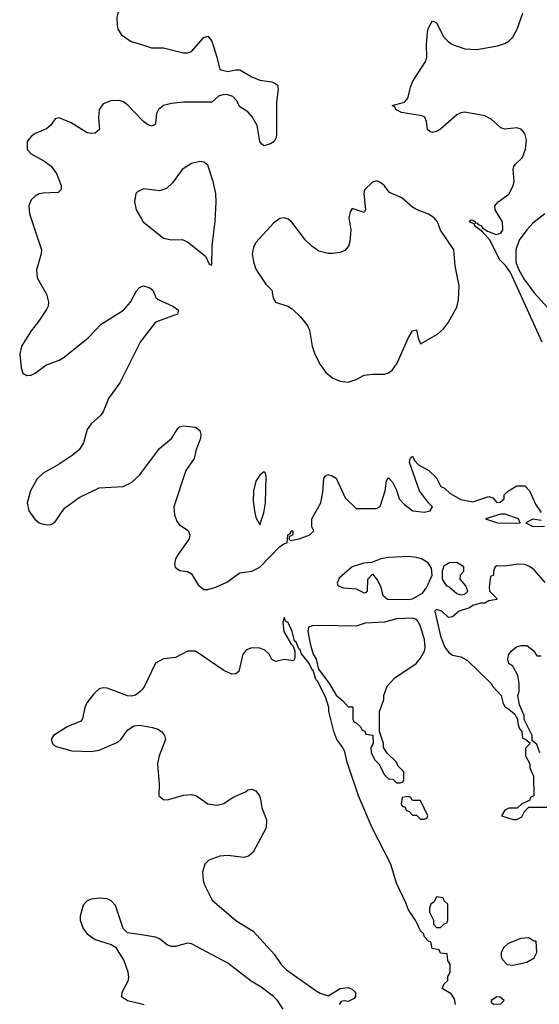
# Model space of a CAD drawing. Header units: inches. Extents: x 2001573 to 2220545, y 644482 to 846830.
# Tile 23 of 256: x 2009394 to 2011981, y 684011 to 688917. Entities that reach past the tile are written whole.
import ezdxf

# ---------------------------------------------------------------- set-up
doc = ezdxf.new("R2010")
doc.units = ezdxf.units.IN
doc.header["$MEASUREMENT"] = 0
doc.layers.add('C0608', color=7, linetype='Continuous')
doc.layers.add('C0618', color=7, linetype='Continuous')

msp = doc.modelspace()

# ---------------------------------------------------------------- linework, layer by layer
at = {"layer": 'C0608', "color": 5}
for points, elevation in [([(2010000, 689248.7), (2009991.3, 689230), (2009987.7, 689170), (2009960.7, 689110), (2009947.6, 689050), (2009935.3, 689024.7), (2009892.8, 688970), (2009882.4, 688950), (2009878, 688930), (2009878.3, 688890), (2009883.1, 688870), (2009900.8, 688840.8), (2009948.7, 688808.7), (2010000, 688792.8)], 260), ([(2010000, 688419.6), (2009934.4, 688490), (2009910, 688507.3), (2009890, 688514.4), (2009846.9, 688513.1), (2009810, 688497.2), (2009790.2, 688470), (2009786, 688430), (2009791.3, 688370), (2009770, 688351), (2009750, 688349), (2009730, 688353.3), (2009650, 688402.8), (2009590, 688427.8), (2009570, 688422), (2009546.7, 688390), (2009527.2, 688372.8), (2009470.6, 688350), (2009450, 688335.4), (2009430.3, 688310), (2009430.4, 688270), (2009450, 688248.7), (2009513.5, 688213.5), (2009550, 688186.3), (2009577.6, 688150), (2009600.2, 688090), (2009599.5, 688070), (2009584.8, 688055.2), (2009510, 688052.7), (2009490, 688048.4), (2009470, 688037.4), (2009450, 688019.5), (2009438.9, 687990), (2009442, 687950), (2009502, 687770), (2009501.3, 687750), (2009478, 687670), (2009480.7, 687630), (2009527.5, 687550), (2009537.6, 687510), (2009535.8, 687490), (2009527.7, 687472.3), (2009487.4, 687412.6), (2009450, 687367.3), (2009402.3, 687290), (2009393.7, 687250), (2009401.7, 687181.7), (2009410, 687156), (2009430, 687144), (2009450, 687146), (2009470, 687154.9), (2009524.5, 687195.5), (2009590, 687220.3), (2009610, 687232.8), (2009732.6, 687330), (2009800, 687400), (2009910, 687470.3), (2009944.8, 687510), (2009974.9, 687565.1), (2009990, 687583.1), (2010000, 687586.7)], 260), ([(2010000, 688068.5), (2009980.7, 688059.3), (2009971.3, 688050), (2009966, 688010), (2009974, 687970), (2010000, 687924.1)], 280), ([(2010000, 687318.6), (2009994, 687310), (2009892.9, 687107.1), (2009835.2, 687030), (2009810, 686962.4), (2009795.9, 686944.1), (2009750, 686904), (2009730, 686875.1), (2009710.8, 686809.2), (2009690, 686774.3), (2009655, 686745), (2009590, 686701.7), (2009510, 686658), (2009481.3, 686630), (2009447, 686570), (2009430.4, 686510), (2009439.3, 686470), (2009468.6, 686428.6), (2009490, 686410.5), (2009505.1, 686405.1), (2009530, 686399.5), (2009550, 686402), (2009570, 686414.9), (2009616.9, 686483.1), (2009690, 686536), (2009790, 686583.6), (2009908.5, 686591.5), (2009950, 686610.3), (2009991.8, 686650), (2010000, 686660.8)], 260), ([(2010000, 685576.2), (2009992.6, 685567.4), (2009970, 685551.1), (2009950, 685546), (2009930, 685547.4), (2009830, 685585.8), (2009810, 685588.7), (2009790, 685582.2), (2009762.2, 685557.8), (2009727.3, 685512.7), (2009717.5, 685490), (2009706, 685434), (2009697.5, 685422.5), (2009630, 685393.6), (2009562.6, 685350), (2009550.4, 685330), (2009557.1, 685310), (2009570, 685297.1), (2009653.9, 685273.9), (2009750, 685270.3), (2009790, 685277.4), (2009882.6, 685317.4), (2009897.4, 685330), (2009930, 685377.3), (2009961.3, 685398.7), (2009990, 685402.4), (2010000, 685400.5)], 260), ([(2010000, 684357), (2009930, 684367.3), (2009909.8, 684389.8), (2009870, 684502.9), (2009850, 684526.3), (2009830, 684536.9), (2009790, 684540.5), (2009750, 684535.8), (2009730, 684527.6), (2009710, 684506), (2009694, 684450), (2009694, 684430), (2009709, 684389), (2009730, 684363), (2009770, 684334.4), (2009848.9, 684308.9), (2009870, 684295.5), (2009912.9, 684230), (2009932.8, 684172.8), (2009935.2, 684144.8), (2009932.7, 684127.3), (2009902, 684070), (2009900.9, 684050), (2009930, 684030.2), (2010000, 684013.3)], 260)]:
    msp.add_lwpolyline(points, dxfattribs=dict(at, elevation=elevation))
at = {"layer": 'C0618', "color": 5}
for points, elevation in [([(2011996.2, 687310), (2011837.6, 687657.6), (2011812.9, 687692.9), (2011782.6, 687722.6), (2011737, 687817), (2011699.3, 687859.3), (2011658, 687890), (2011658, 687898), (2011634, 687910), (2011640.9, 687919.1), (2011650, 687918), (2011662.8, 687910), (2011662.8, 687902.8), (2011670, 687904), (2011676.5, 687896.5), (2011690, 687891.7), (2011699.3, 687879.3), (2011723.4, 687863.4), (2011766.3, 687846.3), (2011790, 687852.4), (2011799.3, 687870), (2011798.4, 687910), (2011762, 687970), (2011760.5, 687990), (2011776.2, 688010), (2011830, 688047), (2011850, 688084.9), (2011855.8, 688110), (2011851.6, 688170), (2011855.3, 688184.7), (2011862.6, 688197.4), (2011897.2, 688230), (2011912.2, 688272.2), (2011917, 688317), (2011909.7, 688349.7), (2011890.9, 688370.9), (2011870, 688378.3), (2011810, 688371.6), (2011790, 688378.2), (2011741.5, 688421.5), (2011710, 688438.2), (2011610, 688456.4), (2011590, 688453.1), (2011570, 688442.2), (2011490, 688371.1), (2011470, 688359.7), (2011450, 688355.1), (2011437.6, 688357.6), (2011424.7, 688370), (2011419.7, 688410), (2011410.8, 688430.8), (2011397, 688437), (2011294.9, 688454.9), (2011267.3, 688470), (2011262, 688482), (2011249.5, 688490), (2011310, 688506), (2011321.5, 688518.5), (2011329.1, 688530.9), (2011339.9, 688580.1), (2011351.6, 688610), (2011415.6, 688710), (2011421.4, 688730), (2011419.1, 688790), (2011425.5, 688854.5), (2011430, 688876.3), (2011450, 688910.6), (2011470, 688901.6), (2011506.2, 688830), (2011527.6, 688807.6), (2011550, 688793.8), (2011610, 688771.5), (2011670, 688767.4), (2011772.9, 688787.1), (2011810, 688798.9), (2011829.8, 688810.2), (2011850, 688830.4), (2011872, 688870), (2011900.3, 688950)], 260), ([(2010000, 688792.8), (2010050, 688777.2), (2010110, 688776.9), (2010210, 688751.3), (2010230, 688751.4), (2010250, 688757.8), (2010310, 688827.4), (2010330, 688834.6), (2010350.1, 688810.1), (2010376.3, 688730), (2010390, 688669.1), (2010430, 688658.4), (2010470, 688667.2), (2010490, 688667.1), (2010550, 688632.3), (2010590, 688615.5), (2010650, 688606.3), (2010670, 688597.6), (2010678.4, 688590), (2010681.3, 688570), (2010673.4, 688506.6), (2010672.8, 688347.2), (2010670.3, 688329.7), (2010660.5, 688310), (2010642.3, 688297.7), (2010610, 688288.2), (2010597.4, 688297.4), (2010589.8, 688309.8), (2010575.9, 688390), (2010551.9, 688431.9), (2010530, 688457.1), (2010490, 688483.1), (2010474.1, 688514.1), (2010454.6, 688534.6), (2010430, 688542.8), (2010410, 688543.5), (2010384.2, 688535.8), (2010350, 688506.3), (2010210, 688505.6), (2010150, 688499.8), (2010110, 688488.9), (2010084.2, 688470), (2010075.6, 688450), (2010070, 688401.2), (2010066.3, 688393.7), (2010050, 688386), (2010030, 688393.8), (2010010, 688408.9), (2010000, 688419.6)], 260), ([(2010000, 687924.1), (2010008, 687910), (2010110, 687828.4), (2010150, 687820.4), (2010202, 687822), (2010230, 687810.6), (2010318.8, 687738.8), (2010338, 687698), (2010350, 687694), (2010352.6, 687790), (2010367.7, 687912.3), (2010372.4, 688010), (2010369.8, 688050), (2010357.6, 688110), (2010330, 688192), (2010310, 688207), (2010290, 688209.5), (2010250, 688200.7), (2010202.4, 688170), (2010155.3, 688104.7), (2010124.9, 688075), (2010090, 688064.2), (2010010, 688073.2), (2010000, 688068.5)], 280), ([(2012009, 687950), (2011950, 687902.4), (2011919.2, 687870), (2011881.1, 687818.9), (2011864, 687770), (2011864.6, 687710), (2011876.4, 687676.4), (2011905.1, 687625.1), (2011955.4, 687555.4), (2012022.3, 687482.3)], 260), ([(2010000, 687586.7), (2010010, 687590.3), (2010041.1, 687581.1), (2010056.4, 687570), (2010072.4, 687532.4), (2010082.8, 687522.8), (2010157.1, 687490), (2010184.9, 687470), (2010178.8, 687450), (2010070, 687409.7), (2010008, 687330), (2010000, 687318.6)], 260), ([(2010000, 686660.8), (2010090, 686779.6), (2010149.1, 686830.9), (2010180.7, 686879.3), (2010190, 686888.5), (2010210, 686893.4), (2010270, 686886.4), (2010290, 686870.8), (2010296, 686850), (2010294, 686830), (2010270.2, 686770), (2010263.1, 686730), (2010220.7, 686670), (2010160.7, 686490), (2010164.4, 686450), (2010176.9, 686416.9), (2010190, 686400.4), (2010232.1, 686372.1), (2010240.2, 686350), (2010237.6, 686330), (2010181.3, 686250), (2010170.4, 686230), (2010164.4, 686204.4), (2010168.7, 686188.7), (2010190, 686173), (2010230, 686167.2), (2010250, 686156.5), (2010281.8, 686101.8), (2010310, 686077.6), (2010330, 686077.1), (2010370.3, 686089.7), (2010424.9, 686115.1), (2010490, 686160.2), (2010550, 686169.5), (2010590.3, 686189.7), (2010690, 686292), (2010712.9, 686307.1), (2010726, 686310), (2010728.7, 686350), (2010742, 686358), (2010746, 686370), (2010754, 686370), (2010754, 686350), (2010738, 686342), (2010734, 686330), (2010742, 686322), (2010786, 686330), (2010838, 686350), (2010858, 686370), (2010848, 686390), (2010848, 686430), (2010893.2, 686510), (2010903.1, 686563.1), (2010908.9, 686631.1), (2010916.4, 686643.6), (2010928.9, 686651.1), (2010950, 686644.7), (2010970, 686632), (2011014.8, 686534.8), (2011070, 686482), (2011170, 686482), (2011188.4, 686491.6), (2011214, 686570), (2011220.4, 686619.6), (2011230, 686634), (2011250, 686612), (2011270, 686572), (2011282.8, 686530), (2011310, 686501), (2011352, 686470), (2011410, 686463.8), (2011438, 686470), (2011449, 686490), (2011429, 686510), (2011385.2, 686570), (2011335.3, 686710), (2011338, 686730), (2011350, 686742), (2011360.7, 686720.7), (2011379.8, 686699.8), (2011430.9, 686670.9), (2011470, 686634), (2011491.6, 686591.6), (2011510, 686582), (2011536.9, 686556.9), (2011590, 686526.8), (2011650, 686514.8), (2011730, 686542), (2011750, 686534), (2011770, 686512), (2011787.3, 686512.7), (2011806, 686530), (2011806, 686550), (2011828, 686570), (2011870, 686594), (2011910, 686594.9), (2011933.4, 686570), (2011962.6, 686502.6), (2011990, 686461)], 260), ([(2011990, 686422), (2011950, 686428), (2011914, 686410), (2011950, 686392), (2012007.3, 686392.7)], 260), ([(2012010, 686113.2), (2011956.3, 686176.3), (2011933.1, 686193.1), (2011910, 686202), (2011875.9, 686204.1), (2011810, 686194), (2011770, 686195.3), (2011762, 686190), (2011754, 686170), (2011754, 686150), (2011738, 686142), (2011732, 686090), (2011734, 686070), (2011770.9, 686030.9), (2011770, 686028), (2011730, 686022), (2011710, 686009.2), (2011690, 686009), (2011650, 685998), (2011633.7, 685986.3), (2011582, 685970), (2011550, 685942), (2011530, 685938), (2011495.3, 685970), (2011470, 685978), (2011460.7, 685970), (2011490, 685844.7), (2011510.8, 685790), (2011530, 685764.9), (2011550, 685750.8), (2011590, 685742.8), (2011624, 685724), (2011742, 685610), (2011750, 685594), (2011792, 685550), (2011802, 685510), (2011811.6, 685491.6), (2011830, 685482), (2011858, 685458), (2011872.7, 685432.7), (2011874, 685410), (2011883.6, 685383.6), (2011894, 685370), (2011898, 685338), (2011912.7, 685332.7), (2011934, 685314), (2011932.7, 685307.3), (2011912.7, 685287.3), (2011912, 685250), (2011934, 685210), (2011934, 685190), (2011952.7, 685147.3), (2011954, 685050), (2011938, 685042), (2011932.7, 685027.3), (2011894, 685010), (2011871.6, 684988.4), (2011830, 684988), (2011810, 684978), (2011794, 684950), (2011851.6, 684931.6), (2011870, 684931.3), (2011894.6, 684945.4), (2011908, 684972), (2011930, 684994), (2012050, 684994)], 260), ([(2011563.6, 684010), (2011558.4, 684038.4), (2011542.7, 684062.7), (2011498, 684090), (2011507.3, 684112.7), (2011526, 684130), (2011526, 684150), (2011538, 684170), (2011538, 684210), (2011526, 684230), (2011522, 684262), (2011490, 684266), (2011482, 684282), (2011448, 684290), (2011442, 684322), (2011430, 684326), (2011410, 684348), (2011404, 684364), (2011390, 684378), (2011366.6, 684426.6), (2011330, 684482), (2011317.6, 684517.6), (2011270, 684615.3), (2011242.7, 684710), (2011149.5, 684890), (2011081.6, 685050), (2011022.5, 685222.5), (2011012.3, 685270), (2010998, 685298), (2010973.2, 685330), (2010959, 685370), (2010934, 685470), (2010934, 685490), (2010918, 685538), (2010879.3, 685619.3), (2010869, 685630), (2010855.3, 685675.3), (2010850, 685678), (2010833.2, 685713.2), (2010797.2, 685757.2), (2010790, 685778), (2010783.1, 685783.1), (2010770, 685815.3), (2010762.7, 685822.7), (2010750, 685868.7), (2010730, 685913.2), (2010719, 685919), (2010710, 685938), (2010704.5, 685915.5), (2010709, 685869), (2010745.2, 685805.2), (2010756, 685796), (2010764.7, 685770), (2010763.6, 685736.4), (2010756.9, 685723.1), (2010710, 685729.6), (2010670, 685719.7), (2010650, 685729.7), (2010635.4, 685755.4), (2010615.3, 685775.3), (2010590, 685786.2), (2010550, 685788), (2010523.4, 685776.6), (2010504.8, 685755.2), (2010485.5, 685670), (2010470, 685657.6), (2010450, 685656.4), (2010410, 685674.2), (2010270, 685770.9), (2010230, 685770.7), (2010170, 685738.7), (2010110, 685733.1), (2010070, 685711.2), (2010011.6, 685590), (2010000, 685576.2)], 260), ([(2011984, 685264), (2011970, 685306), (2011946, 685326), (2011946, 685350), (2011906, 685430), (2011906, 685450), (2011883.1, 685503.1), (2011875.3, 685550), (2011882, 685570), (2011882, 685610), (2011874, 685650), (2011850, 685695.3), (2011829, 685709), (2011824, 685730), (2011828.7, 685750), (2011841.2, 685770), (2011868, 685792), (2011890, 685799.5), (2011918.6, 685798.6), (2011956, 685770), (2011970, 685747.7), (2011990, 685747.3)], 260), ([(2010000, 685400.5), (2010054.8, 685390), (2010081.4, 685381.4), (2010099.5, 685370), (2010114.9, 685350), (2010119, 685330), (2010088.2, 685250), (2010079.3, 685210), (2010088.5, 685110), (2010087.4, 685050), (2010110, 685032), (2010130, 685029.2), (2010210, 685053.2), (2010250, 685056.1), (2010273.4, 685050), (2010330.2, 685010.2), (2010377, 685003), (2010410, 685011.5), (2010456.9, 685043.1), (2010518, 685070), (2010530, 685079.3), (2010550, 685083.8), (2010570, 685074.9), (2010588.7, 685050), (2010593.6, 685033.6), (2010599.6, 684990), (2010622.6, 684930), (2010622, 684890), (2010556, 684770), (2010532.7, 684750), (2010510, 684743.5), (2010430, 684752.7), (2010390, 684749.8), (2010334.9, 684730), (2010316.5, 684710), (2010304.4, 684670), (2010307.1, 684630), (2010312.6, 684610), (2010351.5, 684530), (2010470, 684429.4), (2010555.9, 684375.9), (2010660.7, 684260.7), (2010696.6, 684210), (2010722.9, 684182.9), (2010870, 684078.9), (2010890, 684066.9), (2010930, 684053.4), (2010990, 684090.7), (2011030, 684094.8), (2011050, 684086), (2011066, 684070), (2011066.8, 684050), (2011059.3, 684040.7), (2011030, 684025.2), (2011010, 684029), (2010995.3, 684024.7), (2010984, 684010)], 260), ([(2010706.5, 683986.5), (2010678.3, 684030), (2010658.3, 684050), (2010596.8, 684096.8), (2010546.9, 684126.9), (2010430, 684217), (2010250, 684312.4), (2010230, 684316.4), (2010170, 684299.7), (2010150, 684298.7), (2010130, 684306.3), (2010090, 684337.4), (2010070, 684346.6), (2010000, 684357)], 260), ([(2010000, 684013.3), (2010013.4, 684010)], 260)]:
    msp.add_lwpolyline(points, dxfattribs=dict(at, elevation=elevation))
for points, elevation in [([(2011170, 688113.2), (2011150, 688108), (2011110.8, 688069.2), (2011107.3, 688050), (2011115.5, 687970), (2011110, 687955.3), (2011050, 687975.3), (2011039.8, 687960.2), (2011032.7, 687930), (2011042.4, 687870), (2011038.7, 687810), (2011031.8, 687788.2), (2011013.5, 687766.5), (2010990, 687756.9), (2010950, 687751.3), (2010930, 687751.5), (2010883.5, 687763.5), (2010848.1, 687788.1), (2010817.7, 687817.7), (2010748.4, 687908.4), (2010730, 687922.9), (2010710, 687929.6), (2010690, 687925.6), (2010657.1, 687902.9), (2010570, 687807), (2010557.6, 687782.4), (2010551.3, 687750), (2010557.8, 687710), (2010570, 687673), (2010619.1, 687599.1), (2010649.3, 687569.3), (2010655.3, 687530), (2010668, 687510), (2010728.8, 687490), (2010750, 687476.1), (2010794.4, 687434.4), (2010829.4, 687390), (2010837.6, 687370), (2010850.1, 687290.1), (2010863.8, 687250), (2010890, 687198.7), (2010919, 687159), (2010952.4, 687130), (2010990, 687115.5), (2011030, 687111.6), (2011070, 687123.7), (2011110, 687144.9), (2011150, 687150.5), (2011210, 687150.4), (2011230, 687157.6), (2011250, 687172.2), (2011273.7, 687206.3), (2011330, 687332.7), (2011350, 687366.8), (2011370, 687371), (2011378, 687330), (2011390, 687301), (2011474, 687350), (2011503.9, 687376.1), (2011529.4, 687410), (2011570, 687484), (2011578.7, 687521.3), (2011582, 687590), (2011562.4, 687690), (2011555.8, 687770), (2011490, 687867.6), (2011474.3, 687910), (2011458.7, 687930), (2011430, 687947.2), (2011370, 687970.8), (2011350, 687983.1), (2011296.3, 688030), (2011235.2, 688055.2), (2011209, 688090), (2011190, 688105.2)], 280), ([(2010610, 686663.6), (2010590, 686647.6), (2010570, 686618), (2010558, 686570), (2010557.2, 686517.2), (2010562.9, 686470), (2010570, 686436.3), (2010590, 686400.5), (2010610, 686459.1), (2010617.6, 686510), (2010620.4, 686640.4), (2010617.4, 686657.4)], 280), ([(2011810, 686454), (2011790, 686454), (2011714, 686430), (2011774, 686410), (2011870, 686407.7), (2011886, 686410), (2011878, 686430)], 260), ([(2011330, 686241.6), (2011230, 686237.6), (2011192, 686230), (2011148, 686212), (2011108.4, 686208.4), (2011050, 686191.6), (2010985.4, 686134.6), (2010974, 686110), (2010978, 686098), (2011005.4, 686085.4), (2011070, 686082), (2011110, 686062), (2011116.4, 686063.6), (2011126, 686070), (2011128, 686130), (2011150, 686154), (2011174, 686126), (2011190, 686094), (2011202, 686050), (2011224.7, 686030), (2011330, 686027.4), (2011350, 686030.7), (2011400.2, 686059.8), (2011422, 686090), (2011448.7, 686150), (2011444, 686184), (2011428.7, 686210), (2011395.3, 686230), (2011370, 686237.6)], 260), ([(2011570, 686213.2), (2011534, 686210), (2011506.4, 686193.6), (2011498, 686170), (2011498, 686130), (2011518, 686098), (2011534, 686090), (2011570, 686058), (2011590, 686052), (2011610, 686054), (2011626, 686070), (2011616.4, 686096.4), (2011588, 686130), (2011588.4, 686151.6), (2011606, 686170), (2011606, 686190)], 260), ([(2011350, 685935.6), (2011270, 685931.3), (2011210, 685915.6), (2011114, 685910), (2011070, 685896), (2010890, 685898.4), (2010850, 685896.2), (2010831.3, 685890), (2010828.7, 685868.7), (2010841.3, 685801.3), (2010855.9, 685755.9), (2010870.7, 685730), (2010881, 685681), (2010933.4, 685613.4), (2010970, 685551.3), (2011003.6, 685523.6), (2011030, 685494), (2011052.7, 685492.7), (2011052.7, 685432.7), (2011058, 685418), (2011070, 685414), (2011092.7, 685392.7), (2011098, 685378), (2011112.7, 685372.7), (2011118, 685358), (2011152.7, 685352.7), (2011154, 685310), (2011142, 685290), (2011143.6, 685263.6), (2011162, 685230), (2011182, 685210), (2011210, 685154), (2011230, 685134), (2011252.7, 685132.7), (2011270, 685114), (2011290, 685114), (2011302, 685118), (2011306, 685130), (2011306, 685170), (2011278, 685198), (2011270, 685218), (2011223.1, 685263.1), (2011206, 685290), (2011206, 685310), (2011186, 685370), (2011186, 685470), (2011208, 685530), (2011208, 685550), (2011224, 685596), (2011262, 685638), (2011368.7, 685710), (2011390, 685736), (2011409.3, 685770), (2011413.3, 685790), (2011410, 685828), (2011390, 685894), (2011377.7, 685917.7), (2011370, 685929.2)], 260), ([(2011330, 685046), (2011298, 685042), (2011294, 685010), (2011298, 684998), (2011312.7, 684992.7), (2011318, 684978), (2011332.7, 684972.7), (2011350, 684954), (2011370, 684954), (2011390, 684934), (2011410, 684934), (2011422, 684938), (2011426, 684950), (2011390, 685026), (2011350, 685026), (2011342, 685042)], 260), ([(2011470, 684546), (2011458, 684522), (2011442, 684510), (2011434, 684490), (2011434, 684470), (2011454, 684430), (2011454, 684410), (2011470, 684394), (2011490, 684394), (2011507.3, 684412.7), (2011522, 684418), (2011526, 684430), (2011526, 684510), (2011507.3, 684527.3), (2011502, 684542)], 260), ([(2011930, 684342), (2011890, 684339), (2011826.4, 684313.6), (2011805.4, 684294.6), (2011791.3, 684270), (2011791.3, 684250), (2011796.9, 684236.9), (2011822, 684210), (2011850, 684206), (2011918.6, 684221.4), (2011956.5, 684243.5), (2011969, 684270), (2011966, 684326), (2011954, 684326)], 260), ([(2011770, 684048), (2011742, 684030), (2011742, 684022), (2011752.7, 684012.7), (2011790, 684014), (2011806, 684030), (2011787.3, 684047.3)], 260)]:
    msp.add_lwpolyline(points, close=True, dxfattribs=dict(at, elevation=elevation))

doc.saveas('drawing.dxf')
